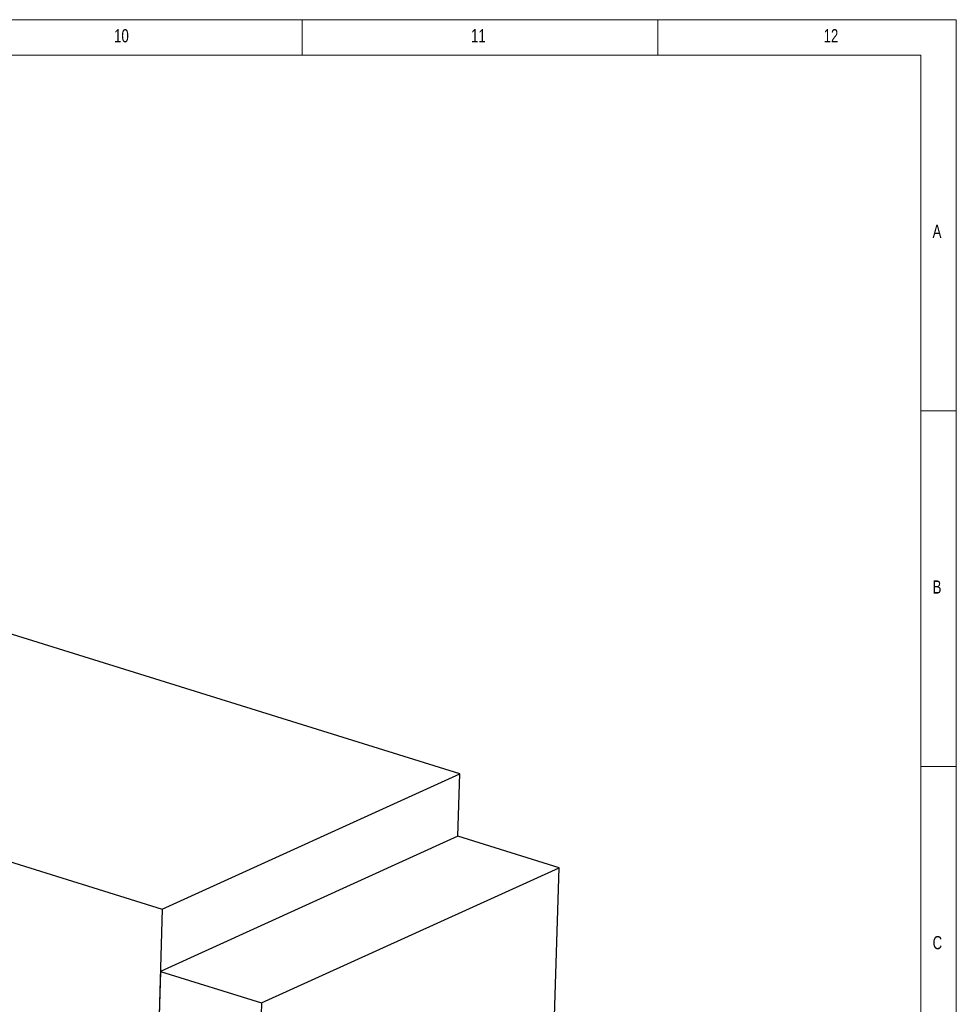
# Model space of a CAD drawing. Header units: millimetres. Extents: x 5 to 589, y 5 to 415.
# Tile 104 of 104: x 457 to 589, y 277 to 415. Entities that reach past the tile are written whole.
import ezdxf

# ---------------------------------------------------------------- set-up
doc = ezdxf.new("R2010")
doc.units = ezdxf.units.MM
doc.layers.add('NOTES', color=6, linetype='Continuous')
doc.layers.add('TRAIT-FORT', color=4, linetype='Continuous', lineweight=25)
doc.styles.add('SLDTEXTSTYLE0', font='TXT', dxfattribs={"width": 0.75})

msp = doc.modelspace()

# ---------------------------------------------------------------- linework, layer by layer
at = {"color": 7, "linetype": 'Continuous', "lineweight": 18}
for p, q in [((589, 415), (5, 415)), ((497, 415), (497, 410)), ((547, 410), (547, 415)), ((589, 5), (589, 415)), ((584, 410), (10, 410)), ((584, 10), (584, 410)), ((584, 360), (589, 360)), ((589, 310), (584, 310))]:
    msp.add_line(p, q, dxfattribs=at)
at = {"layer": 'TRAIT-FORT', "color": 4, "linetype": 'Continuous', "lineweight": 25}
for p, q in [((519.17086, 308.97472), (403.24484, 345.03175)), ((361.38726, 326.01391), (477.31328, 289.95688)), ((477.31328, 289.95688), (519.17086, 308.97472)), ((518.90805, 300.20194), (519.17086, 308.97472)), ((518.90805, 300.20194), (477.05047, 281.1841)), ((533.12064, 295.78133), (518.90805, 300.20194)), ((491.26306, 276.76349), (533.12064, 295.78133)), ((531.65376, 246.81562), (533.12064, 295.78133)), ((477.31328, 289.95688), (475.58358, 232.21839)), ((477.05047, 281.1841), (475.58358, 232.21839)), ((477.05047, 281.1841), (491.26306, 276.76349)), ((491.26306, 276.76349), (489.79618, 227.79778))]:
    msp.add_line(p, q, dxfattribs=at)

# ---------------------------------------------------------------- texts
at = {"layer": 'NOTES', "color": 211, "attachment_point": 1, "style": 'SLDTEXTSTYLE0'}
for s, insert, char_height in [('10', (470.54167, 413.66802), 1.852083), ('11', (520.75001, 413.66802), 1.852083), ('12', (570.33334, 413.66802), 1.852083), ('A', (585.66668, 386.16802), 1.85208), ('B', (585.66668, 336.16802), 1.85208), ('C', (585.66668, 286.16802), 1.85208)]:
    msp.add_mtext(s, dxfattribs=dict(at, insert=insert, char_height=char_height))

doc.saveas('drawing.dxf')
